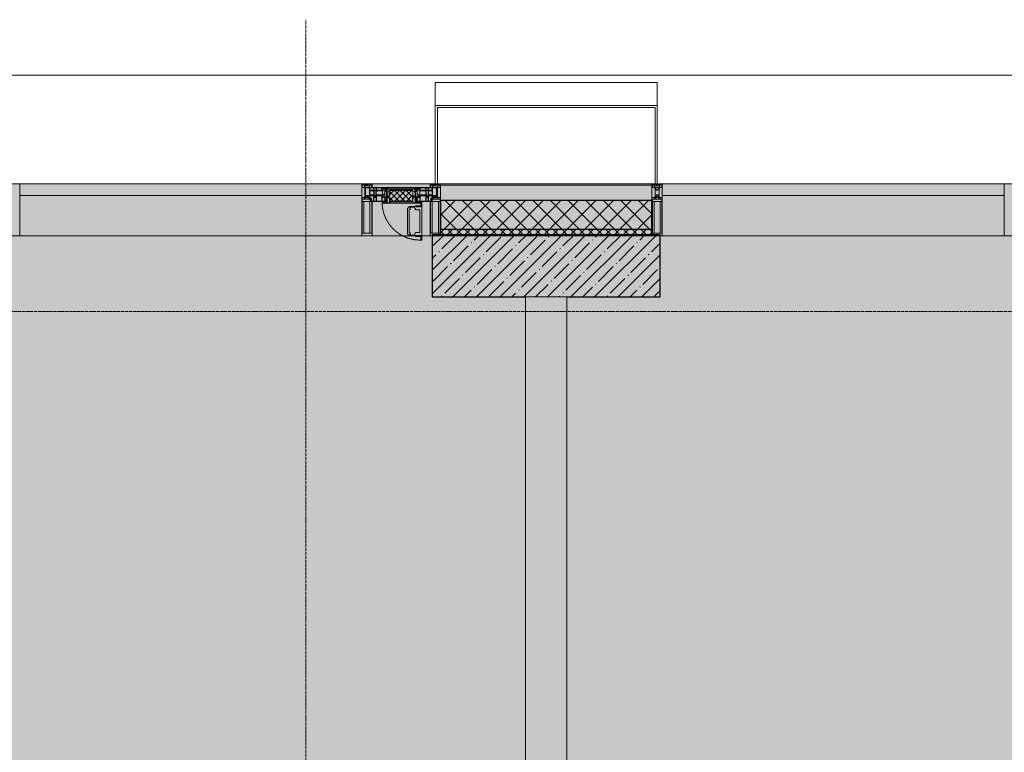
# Model space of a CAD drawing. Header units: millimetres. Extents: x -88210283 to 7466349, y -86687 to 22351.
# Tile 155 of 256: x 42938 to 47688, y -22026 to -18492. Entities that reach past the tile are written whole.
import ezdxf

# ---------------------------------------------------------------- set-up
doc = ezdxf.new("R2010")
doc.units = ezdxf.units.MM
doc.linetypes.add('-D1-02х01', pattern=[3, 2, -1])
doc.linetypes.add('-D1d1-15x02', pattern=[19, 15, -2, 0, -2])
for name, color, linetype, lineweight in [('_0', 7, 'Continuous', 13), ('A-200-M_WALL', 7, 'Continuous', 5), ('A-200-M_WALL_PAT', 7, 'Continuous', 5), ('A-214-M_CURT_WALL', 7, 'Continuous', 5), ('A-215-M_CURT_PANEL', 7, 'Continuous', 5), ('A-280-M_COLUMN', 7, 'Continuous', 5), ('A-314-M_WINDOW', 7, 'Continuous', 5), ('S-280-M_COLUMN', 7, 'Continuous', 5), ('Z-060-M_DETAIL', 7, 'Continuous', 5), ('Ограждение', 7, 'Continuous', 5), ('Оси', 7, 'Continuous', 5), ('Поручни', 7, 'Continuous', 5)]:
    doc.layers.add(name, color=color, linetype=linetype, lineweight=lineweight)

# ---------------------------------------------------------------- blocks, each defined once
blk = doc.blocks.new('Rectangular Mullion - R_StandardFrame_50Wx250H-4437900-50_AS_Plan_15')
at = {"layer": 'A-214-M_CURT_WALL', "lineweight": 9}
for p, q in [((-25, 0), (-25, 250)), ((-25, 250), (25, 250)), ((25, 250), (25, 84)), ((25, 0), (-25, 0)), ((25, 17), (25, 0))]:
    blk.add_line(p, q, dxfattribs=at)
blk = doc.blocks.new('Rectangular Mullion - 50Wx250H-V4-50_AS_Plan_15')
at = {"layer": 'Z-060-M_DETAIL'}
for p, q in [((-25, 84), (-25, 250)), ((-25, 250), (0, 250)), ((25, 250), (0, 250)), ((25, 65.2), (25, 250)), ((-23, 237.3), (0, 237.3)), ((-23, 237.3), (-23, 84)), ((-14.9, 84), (-14.9, 237.3)), ((23, 237.3), (0, 237.3)), ((14.9, 84), (14.9, 237.3)), ((23, 237.3), (23, 73.6)), ((0, 84), (-15, 84)), ((-0.5, 73.6), (-15, 73.6)), ((-10, 71.3), (-12, 71.3)), ((-10, 57.4), (-10, 71.3)), ((-7, 65.2), (-5.9, 67.3)), ((-7, 65.2), (-7, 57)), ((-4.1, 67.3), (-5.9, 67.3)), ((-4.1, 67.3), (-2.9, 65.1)), ((-2.9, 65.1), (-2.9, 57)), ((0, 84), (23, 84)), ((0.5, 73.6), (23, 73.6)), ((4.1, 67.3), (2.9, 65.1)), ((2.9, 65.1), (2.9, 57)), ((4.1, 67.3), (5.9, 67.3)), ((7, 65.2), (5.9, 67.3)), ((7, 65.2), (7, 54.7)), ((8.7, 53), (7, 54.7)), ((8.7, 53), (10, 53)), ((10, 71.3), (14, 71.3)), ((10, 53), (10, 71.3)), ((10, 53), (10, 17)), ((14, 71.3), (14, 65.2)), ((14, 65.2), (25, 65.2)), ((-23.8, 14.6), (-25, 14.2)), ((-25, 0), (-25, 14.2)), ((-23.8, 17), (-23.8, 14.6)), ((-22.5, 10.6), (-23.8, 14.6)), ((-22.5, 10.6), (-23.7, 9.9)), ((-23.7, 1.3), (-23.7, 9.9)), ((-23.7, 1.3), (-11.8, 1.3)), ((-23.2, 10.2), (-22.5, 8)), ((-22.5, 8), (-22.5, 4.5)), ((-21.3, 4.5), (-22.5, 4.5)), ((-22.3, 17), (-22.3, 16)), ((-22.3, 16), (-21.3, 16)), ((-19.9, 17), (-21.3, 16)), ((-21.3, 4.5), (-21.3, 6.5)), ((-21.3, 6.5), (-14.2, 6.5)), ((-7.4, 16.6), (-18.4, 16.6)), ((-14.2, 6.5), (-14.2, 4.5)), ((-13.2, 4.5), (-14.2, 4.5)), ((-13.2, 4.5), (-12.2, 7.2)), ((-12.7, 7.6), (-11.3, 11.4)), ((-12.7, 7.6), (-11.8, 6.9)), ((-12.2, 9), (-12.2, 14.8)), ((-12.2, 14.8), (0, 14.8)), ((-11.8, 1.3), (-11.8, 6.9)), ((-10.5, 11.2), (-11.3, 11.4)), ((-10.5, 1.5), (-10.5, 11.2)), ((-4.8, 1.5), (-10.5, 1.5)), ((0, 8), (-4.8, 8)), ((-4.8, 1.5), (-4.8, 8)), ((-2.6, 16.8), (0, 16.8)), ((2.6, 16.8), (0, 16.8)), ((0, 14.8), (0, 16.8)), ((0, 14.8), (0, 16.8)), ((12.2, 14.8), (0, 14.8)), ((0, 0), (0, 8)), ((0, 8), (4.8, 8)), ((0, 0), (0, 8)), ((4.8, 1.5), (4.8, 8)), ((4.8, 1.5), (10.5, 1.5)), ((8.5, 23), (6, 25.5)), ((6, 18), (7.4, 18)), ((7.4, 18), (7.4, 16.6)), ((7.4, 16.6), (18.4, 16.6)), ((7.5, 18.5), (8.5, 18.5)), ((7.5, 17), (7.5, 18.5)), ((10, 17), (7.5, 17)), ((8.5, 18.5), (8.5, 23)), ((10.5, 11.2), (11.3, 11.4)), ((10.5, 1.5), (10.5, 11.2)), ((12.7, 7.6), (11.3, 11.4)), ((12.7, 7.6), (11.8, 6.9)), ((11.8, 1.3), (11.8, 6.9)), ((23.7, 1.3), (11.8, 1.3)), ((12.2, 9), (12.2, 14.8)), ((13.2, 4.5), (12.2, 7.2)), ((13.2, 4.5), (14.2, 4.5)), ((21.3, 6.5), (14.2, 6.5)), ((14.2, 6.5), (14.2, 4.5)), ((18.4, 16.6), (19, 17.6)), ((19, 17.6), (21.3, 16)), ((22.3, 16), (21.3, 16)), ((21.3, 4.5), (21.3, 6.5)), ((21.3, 4.5), (22.5, 4.5)), ((22.3, 17), (22.3, 16)), ((22.3, 17), (23.8, 17)), ((22.5, 10.6), (23.8, 14.6)), ((22.5, 10.6), (23.7, 9.9)), ((23.2, 10.2), (22.5, 8)), ((22.5, 8), (22.5, 4.5)), ((23.7, 1.3), (23.7, 9.9)), ((23.8, 17), (23.8, 14.6)), ((23.8, 14.6), (25, 14.2)), ((25, 0), (25, 14.2)), ((-25, 0), (0, 0)), ((25, 0), (0, 0))]:
    blk.add_line(p, q, dxfattribs=at)
for centre, start, end in [((-0.5, 73.1), 360, 90), ((0.5, 73.1), 90, 180)]:
    blk.add_arc(centre, 0.5, start, end, dxfattribs=at)
blk = doc.blocks.new('Rectangular Mullion - R_StandardFrame_50Wx250H-5530363-50_AS_Plan_15')
at = {"layer": 'A-214-M_CURT_WALL', "lineweight": 9}
for p, q in [((-25, 84), (-25, 250)), ((-25, 250), (25, 250)), ((25, 250), (25, 0)), ((-25, 0), (-25, 17)), ((25, 0), (-25, 0))]:
    blk.add_line(p, q, dxfattribs=at)
blk = doc.blocks.new('A_PAN_Створка - 383мм-V35-50_AS_Plan_15')
at = {"layer": 'A-215-M_CURT_PANEL'}
h = blk.add_hatch(dxfattribs=at)
h.set_pattern_fill('FP_31', color=256, style=0, pattern_type=2)
h.set_pattern_definition([(45, (-8600, -29695.019), (-14.142136, 14.142136), []), (135, (-8600, -29695.019), (-14.142136, -14.142136), [])])
h.paths.add_polyline_path([(53.6, -82.7), (54.6, -81.8), (54.6, -63.4), (57.2, -60.8), (57.2, -36.4), (54.9, -34.1), (54.5, -31.8), (-54.5, -31.8), (-54.9, -34.1), (-57.2, -36.4), (-57.2, -60.8), (-54.6, -63.4), (-53.6, -82.7)])
at = {"layer": 'A-314-M_WINDOW'}
for p, q in [((-67.9, -17), (-171, -17)), ((-171, -17), (-171, -57)), ((-171, -18.5), (-153.5, -18.5)), ((-153.5, -18.5), (-152, -20)), ((-152, -20), (-152, -73.5)), ((-150.5, -17), (-150.5, -29.4)), ((-132.4, -18.6), (-150.5, -18.6)), ((-150.5, -29.4), (-132.4, -29.4)), ((-150.5, -33.6), (-150.5, -68)), ((-136.3, -33.6), (-150.5, -33.6)), ((-137.2, -31), (-135.8, -35)), ((-132.5, -31), (-137.2, -31)), ((-132.1, -36.8), (-135.8, -35)), ((-132.5, -31.9), (-133.4, -33.7)), ((-133.4, -33.7), (-130.1, -35.3)), ((-132.5, -31.9), (-132.5, -31)), ((-132.4, -29.4), (-132.4, -18.6)), ((-132.1, -49), (-132.1, -36.8)), ((-131, -18.2), (-131, -29.5)), ((-120.8, -18.2), (-131, -18.2)), ((-131, -29.5), (-120.8, -29.5)), ((-131, -30.9), (-131, -33)), ((-120.8, -30.9), (-131, -30.9)), ((-129.4, -34.6), (-131, -33)), ((-130.1, -35.3), (-129.4, -34.6)), ((-130.1, -35.3), (-130.1, -50.4)), ((-122.4, -34.6), (-120.8, -33)), ((-121.7, -35.3), (-122.4, -34.6)), ((-118.4, -33.7), (-121.7, -35.3)), ((-121.7, -35.3), (-121.7, -50.4)), ((-120.8, -18.2), (-120.8, -29.5)), ((-120.8, -30.9), (-120.8, -33)), ((-119.7, -36.8), (-115.9, -35)), ((-119.7, -49), (-119.7, -36.8)), ((-119.3, -18.6), (-92.5, -18.6)), ((-119.3, -29.4), (-119.3, -18.6)), ((-92.5, -29.4), (-119.3, -29.4)), ((-119.3, -31), (-114.6, -31)), ((-119.3, -31.9), (-119.3, -31)), ((-119.3, -31.9), (-118.4, -33.7)), ((-114.6, -31), (-115.9, -35)), ((-94.1, -33.5), (-115.4, -33.5)), ((-89.9, -35.1), (-94.1, -33.5)), ((-92.5, -18.6), (-92.5, -29.4)), ((-90.8, -18.5), (-90.8, -29.4)), ((-87.3, -18.5), (-90.8, -18.5)), ((-90.8, -29.4), (-85.9, -29.4)), ((-89.9, -32.5), (-89.9, -35.1)), ((-85.9, -32.5), (-89.9, -32.5)), ((-89.9, -35.1), (-89.9, -50.9)), ((-87.3, -20.4), (-87.3, -18.5)), ((-87.3, -20.4), (-87.3, -21.9)), ((-84.8, -20.4), (-87.3, -20.4)), ((-87.3, -21.9), (-85.9, -21.9)), ((-85.9, -18.2), (-85.9, -20.4)), ((-75.9, -18.2), (-85.9, -18.2)), ((-85.9, -21.9), (-85.9, -29.4)), ((-85.9, -29.4), (-85.9, -32.5)), ((-85.9, -53.5), (-78, -45.6)), ((-83.4, -20.4), (-84.8, -20.4)), ((-70, -33.8), (-83.4, -20.4)), ((-78, -84), (-78, -23.5)), ((-78, -23.5), (-67.9, -23.5)), ((-78, -36.8), (-70, -36.8)), ((-78, -45.6), (-78, -36.8)), ((-75.9, -21.5), (-75.9, -18.2)), ((-75.9, -21.5), (-75.9, -23.5)), ((-74.9, -21.5), (-75.9, -21.5)), ((-75.9, -23.5), (-73, -23.5)), ((-74.9, -17.9), (-74.9, -21.5)), ((-68.9, -17.9), (-74.9, -17.9)), ((-67.2, -29.3), (-73, -23.5)), ((-61.4, -23.5), (-70, -32.1)), ((-70, -32.1), (-70, -62.5)), ((-70, -36.8), (-70, -33.8)), ((-68.9, -21.5), (-68.9, -17.9)), ((-67.9, -21.5), (-68.9, -21.5)), ((67.9, -17), (-67.9, -17)), ((-61.4, -23.5), (-67.9, -17)), ((-67.9, -17), (-67.9, -23.5)), ((-67.9, -17), (67.9, -17)), ((-67.9, -21.5), (-67.9, -23.5)), ((-67.9, -23.5), (-64.6, -26.8)), ((-67.9, -23.5), (-64.6, -26.8)), ((-64.6, -26.8), (-67.2, -29.3)), ((-64.6, -26.8), (-61.4, -23.5)), ((61.4, -23.5), (-61.4, -23.5)), ((67.9, -17), (61.4, -23.5)), ((70, -32.1), (61.4, -23.5)), ((61.4, -23.5), (64.6, -26.8)), ((67.9, -23.5), (64.6, -26.8)), ((64.6, -26.8), (67.9, -23.5)), ((64.6, -26.8), (67.2, -29.3)), ((67.2, -29.3), (73, -23.5)), ((67.9, -23.5), (67.9, -17)), ((171, -17), (67.9, -17)), ((67.9, -21.5), (67.9, -23.5)), ((67.9, -21.5), (68.9, -21.5)), ((67.9, -23.5), (78, -23.5)), ((68.9, -17.9), (74.9, -17.9)), ((68.9, -21.5), (68.9, -17.9)), ((70, -33.8), (83.4, -20.4)), ((70, -62.5), (70, -32.1)), ((70, -36.8), (70, -33.8)), ((78, -36.8), (70, -36.8)), ((75.9, -23.5), (73, -23.5)), ((74.9, -17.9), (74.9, -21.5)), ((74.9, -21.5), (75.9, -21.5)), ((75.9, -18.2), (85.9, -18.2)), ((75.9, -21.5), (75.9, -18.2)), ((75.9, -21.5), (75.9, -23.5)), ((78, -23.5), (78, -84)), ((78, -45.6), (78, -36.8)), ((85.9, -53.5), (78, -45.6)), ((83.4, -20.4), (84.8, -20.4)), ((84.8, -20.4), (87.3, -20.4)), ((85.9, -18.2), (85.9, -20.4)), ((85.9, -21.9), (85.9, -29.4)), ((87.3, -21.9), (85.9, -21.9)), ((85.9, -29.4), (85.9, -32.5)), ((90.8, -29.4), (85.9, -29.4)), ((85.9, -32.5), (89.9, -32.5)), ((87.3, -18.5), (90.8, -18.5)), ((87.3, -20.4), (87.3, -18.5)), ((87.3, -20.4), (87.3, -21.9)), ((89.9, -32.5), (89.9, -35.1)), ((89.9, -35.1), (94.1, -33.5)), ((89.9, -35.1), (89.9, -50.9)), ((90.8, -18.5), (90.8, -29.4)), ((92.5, -18.6), (92.5, -29.4)), ((119.3, -18.6), (92.5, -18.6)), ((92.5, -29.4), (119.3, -29.4)), ((94.1, -33.5), (115.4, -33.5)), ((114.6, -31), (115.9, -35)), ((119.3, -31), (114.6, -31)), ((119.7, -36.8), (115.9, -35)), ((119.3, -31.9), (118.4, -33.7)), ((118.4, -33.7), (121.7, -35.3)), ((119.3, -29.4), (119.3, -18.6)), ((119.3, -31.9), (119.3, -31)), ((119.7, -49), (119.7, -36.8)), ((120.8, -18.2), (120.8, -29.5)), ((120.8, -18.2), (131, -18.2)), ((131, -29.5), (120.8, -29.5)), ((120.8, -30.9), (120.8, -33)), ((120.8, -30.9), (131, -30.9)), ((122.4, -34.6), (120.8, -33)), ((121.7, -35.3), (122.4, -34.6)), ((121.7, -35.3), (121.7, -50.4)), ((129.4, -34.6), (131, -33)), ((130.1, -35.3), (129.4, -34.6)), ((133.4, -33.7), (130.1, -35.3)), ((130.1, -35.3), (130.1, -50.4)), ((131, -18.2), (131, -29.5)), ((131, -30.9), (131, -33)), ((132.1, -36.8), (135.8, -35)), ((132.1, -49), (132.1, -36.8)), ((132.4, -18.6), (150.5, -18.6)), ((132.4, -29.4), (132.4, -18.6)), ((150.5, -29.4), (132.4, -29.4)), ((132.5, -31), (137.2, -31)), ((132.5, -31.9), (132.5, -31)), ((132.5, -31.9), (133.4, -33.7)), ((137.2, -31), (135.8, -35)), ((136.3, -33.6), (150.5, -33.6)), ((150.5, -17), (150.5, -29.4)), ((150.5, -33.6), (150.5, -68)), ((153.5, -18.5), (152, -20)), ((152, -20), (152, -73.5)), ((171, -18.5), (153.5, -18.5)), ((171, -57), (171, -17)), ((-171, -55.5), (-152, -55.5)), ((-171, -57), (-156, -57)), ((-153, -60), (-153, -73.5)), ((-153, -73.5), (-150, -73.5)), ((-136.4, -52.4), (-150.5, -52.4)), ((-150.5, -56.6), (-132.4, -56.6)), ((-150.5, -68), (-143.5, -68)), ((-150.5, -69.5), (-150.5, -73.5)), ((-145, -69.5), (-150.5, -69.5)), ((-150, -73.5), (-150, -84)), ((-150, -84), (-78, -84)), ((-148.5, -81), (-148.5, -82.5)), ((-143.5, -81), (-148.5, -81)), ((-148.5, -82.5), (-132.4, -82.5)), ((-145, -69.5), (-145, -79.5)), ((-143.5, -68), (-143.5, -81)), ((-137.2, -54.8), (-135.8, -50.8)), ((-132.5, -54.8), (-137.2, -54.8)), ((-132.1, -49), (-135.8, -50.8)), ((-133.4, -52), (-130.1, -50.4)), ((-132.5, -53.8), (-133.4, -52)), ((-132.5, -53.8), (-132.5, -54.8)), ((-132.4, -56.6), (-132.4, -82.5)), ((-129.4, -51.1), (-131, -52.7)), ((-131, -55.1), (-131, -52.7)), ((-120.8, -55.1), (-131, -55.1)), ((-131, -56.5), (-131, -62.6)), ((-131, -56.5), (-120.8, -56.5)), ((-120.8, -62.6), (-131, -62.6)), ((-131, -64.6), (-120.8, -64.6)), ((-131, -82.5), (-131, -64.6)), ((-131, -82.5), (-120.8, -82.5)), ((-130.1, -50.4), (-129.4, -51.1)), ((-121.7, -50.4), (-122.4, -51.1)), ((-122.4, -51.1), (-120.8, -52.7)), ((-118.4, -52), (-121.7, -50.4)), ((-120.8, -55.1), (-120.8, -52.7)), ((-120.8, -56.5), (-120.8, -62.6)), ((-120.8, -82.5), (-120.8, -64.6)), ((-119.7, -49), (-115.9, -50.8)), ((-119.3, -53.8), (-118.4, -52)), ((-119.3, -53.8), (-119.3, -54.8)), ((-119.3, -54.8), (-114.6, -54.8)), ((-119.3, -56.6), (-119.3, -82.5)), ((-92.5, -56.6), (-119.3, -56.6)), ((-119.3, -82.5), (-92.5, -82.5)), ((-114.6, -54.8), (-115.9, -50.8)), ((-94.1, -52.5), (-115.3, -52.5)), ((-89.9, -50.9), (-94.1, -52.5)), ((-92.5, -56.6), (-92.5, -82.5)), ((-73.9, -87.5), (-91.5, -87.5)), ((-91.5, -87.5), (-91.5, -92)), ((-91.5, -92), (91.5, -92)), ((-90.8, -56.6), (-85.9, -56.6)), ((-90.8, -62.7), (-90.8, -56.6)), ((-80.4, -62.7), (-90.8, -62.7)), ((-90.8, -64.6), (-90.8, -82.5)), ((-80.1, -64.6), (-90.8, -64.6)), ((-90.8, -82.5), (-79.5, -82.5)), ((-89.9, -52.2), (-89.9, -50.9)), ((-89.9, -52.2), (-88.6, -53.5)), ((-85.9, -53.5), (-88.6, -53.5)), ((-85.9, -56.6), (-85.9, -53.5)), ((-78, -84), (-85, -84)), ((-85, -84), (-85, -87.5)), ((-85, -87.5), (-78, -87.5)), ((-80.4, -61.1), (-80.4, -62.7)), ((-78, -61.1), (-80.4, -61.1)), ((-80.1, -66.1), (-80.1, -64.6)), ((-78, -66.1), (-80.1, -66.1)), ((-79.5, -80.6), (-78, -80.6)), ((-79.5, -82.5), (-79.5, -80.6)), ((-78, -66.1), (-78, -61.1)), ((-78, -87.5), (-78, -84)), ((-78, -84), (-73.9, -84)), ((-70, -62.5), (-73.9, -62.5)), ((-73.9, -62.5), (-73.9, -87.5)), ((73.9, -62.5), (70, -62.5)), ((73.9, -87.5), (73.9, -62.5)), ((73.9, -84), (78, -84)), ((91.5, -87.5), (73.9, -87.5)), ((78, -61.1), (80.4, -61.1)), ((78, -66.1), (78, -61.1)), ((78, -66.1), (80.1, -66.1)), ((79.5, -80.6), (78, -80.6)), ((78, -87.5), (78, -84)), ((78, -84), (85, -84)), ((78, -84), (150, -84)), ((85, -87.5), (78, -87.5)), ((79.5, -82.5), (79.5, -80.6)), ((90.8, -82.5), (79.5, -82.5)), ((80.1, -64.6), (90.8, -64.6)), ((80.1, -66.1), (80.1, -64.6)), ((80.4, -61.1), (80.4, -62.7)), ((80.4, -62.7), (90.8, -62.7)), ((85, -84), (85, -87.5)), ((85.9, -53.5), (88.6, -53.5)), ((85.9, -56.6), (85.9, -53.5)), ((90.8, -56.6), (85.9, -56.6)), ((89.9, -52.2), (88.6, -53.5)), ((89.9, -50.9), (94.1, -52.5)), ((89.9, -52.2), (89.9, -50.9)), ((90.8, -62.7), (90.8, -56.6)), ((90.8, -64.6), (90.8, -82.5)), ((91.5, -92), (91.5, -87.5)), ((92.5, -56.6), (119.3, -56.6)), ((92.5, -56.6), (92.5, -82.5)), ((119.3, -82.5), (92.5, -82.5)), ((94.1, -52.5), (115.3, -52.5)), ((114.6, -54.8), (115.9, -50.8)), ((119.3, -54.8), (114.6, -54.8)), ((119.7, -49), (115.9, -50.8)), ((118.4, -52), (121.7, -50.4)), ((119.3, -53.8), (118.4, -52)), ((119.3, -53.8), (119.3, -54.8)), ((119.3, -56.6), (119.3, -82.5)), ((122.4, -51.1), (120.8, -52.7)), ((120.8, -55.1), (120.8, -52.7)), ((120.8, -55.1), (131, -55.1)), ((120.8, -56.5), (120.8, -62.6)), ((131, -56.5), (120.8, -56.5)), ((120.8, -62.6), (131, -62.6)), ((120.8, -82.5), (120.8, -64.6)), ((131, -64.6), (120.8, -64.6)), ((131, -82.5), (120.8, -82.5)), ((121.7, -50.4), (122.4, -51.1)), ((130.1, -50.4), (129.4, -51.1)), ((129.4, -51.1), (131, -52.7)), ((133.4, -52), (130.1, -50.4)), ((131, -55.1), (131, -52.7)), ((131, -56.5), (131, -62.6)), ((131, -82.5), (131, -64.6)), ((132.1, -49), (135.8, -50.8)), ((150.5, -56.6), (132.4, -56.6)), ((132.4, -56.6), (132.4, -82.5)), ((148.5, -82.5), (132.4, -82.5)), ((132.5, -53.8), (133.4, -52)), ((132.5, -53.8), (132.5, -54.8)), ((132.5, -54.8), (137.2, -54.8)), ((137.2, -54.8), (135.8, -50.8)), ((136.4, -52.4), (150.5, -52.4)), ((143.5, -68), (143.5, -81)), ((150.5, -68), (143.5, -68)), ((143.5, -81), (148.5, -81)), ((145, -69.5), (150.5, -69.5)), ((145, -69.5), (145, -79.5)), ((148.5, -81), (148.5, -82.5)), ((150, -84), (150, -73.5)), ((150, -73.5), (153, -73.5)), ((150.5, -69.5), (150.5, -73.5)), ((171, -55.5), (152, -55.5)), ((153, -73.5), (153, -60)), ((156, -57), (171, -57))]:
    blk.add_line(p, q, dxfattribs=at)
for centre, start, end in [((-156, -60), 0, 90), ((156, -60), 90, 180)]:
    blk.add_arc(centre, 3, start, end, dxfattribs=at)
at = {"layer": 'A-314-M_WINDOW', "linetype": '-D1-02х01'}
blk.add_arc((91.4, -87.5), 183, 181.4091, 271.1445, dxfattribs=at)
at = {"layer": 'Z-060-M_DETAIL'}
for p, q in [((-70, -32.1), (-61.4, -23.5)), ((-70, -62.5), (-70, -32.1)), ((-67.8, -38.3), (-65.7, -37.4)), ((-67.8, -55.7), (-67.8, -38.3)), ((-65.7, -37.4), (-60.8, -34.7)), ((61.4, -23.5), (-61.4, -23.5)), ((-60.8, -34.7), (-57.3, -35.9)), ((-55.2, -33.8), (-57.3, -35.9)), ((-54.9, -34.1), (-57.2, -36.4)), ((-57.2, -36.4), (-57.2, -60.8)), ((-55.2, -33.8), (-54.8, -31.5)), ((-54.9, -25.8), (-53.9, -24.8)), ((-54.9, -29.5), (-54.9, -25.8)), ((-53.9, -30.5), (-54.9, -29.5)), ((-54.5, -31.8), (-54.9, -34.1)), ((0, -31.5), (-54.8, -31.5)), ((54.5, -31.8), (-54.5, -31.8)), ((-53.9, -24.8), (53.9, -24.8)), ((53.9, -30.5), (-53.9, -30.5)), ((0, -31.5), (54.8, -31.5)), ((54.9, -25.8), (53.9, -24.8)), ((53.9, -30.5), (54.9, -29.5)), ((54.9, -34.1), (54.5, -31.8)), ((55.2, -33.8), (54.8, -31.5)), ((54.9, -29.5), (54.9, -25.8)), ((57.2, -36.4), (54.9, -34.1)), ((55.2, -33.8), (57.3, -35.9)), ((57.2, -60.8), (57.2, -36.4)), ((60.8, -34.7), (57.3, -35.9)), ((65.7, -37.4), (60.8, -34.7)), ((70, -32.1), (61.4, -23.5)), ((67.8, -38.3), (65.7, -37.4)), ((67.8, -55.7), (67.8, -38.3)), ((70, -62.5), (70, -32.1)), ((-91.5, -87.5), (-73.9, -87.5)), ((-91.5, -92), (-91.5, -87.5)), ((-91.5, -92), (91.5, -92)), ((-83.4, -90.3), (-83.4, -87.5)), ((-83.4, -90.3), (-69.4, -90.3)), ((-73.9, -62.5), (-70, -62.5)), ((-73.9, -87.5), (-73.9, -62.5)), ((-69.4, -66.5), (-73.9, -66.5)), ((-73.9, -81.5), (-69.4, -81.5)), ((-69.4, -85.5), (-73.9, -85.5)), ((-69.4, -81.5), (-69.4, -66.5)), ((-69.4, -90.3), (-69.4, -85.5)), ((-61.7, -62.5), (-67.9, -62.5)), ((-67.9, -62.5), (-67.9, -89.3)), ((-67.9, -89.3), (-66.9, -90.3)), ((-66, -56.5), (-67.8, -55.7)), ((-66.9, -90.3), (-57.4, -90.3)), ((-66, -56.5), (-62, -59.1)), ((-62, -59.1), (-60.7, -61)), ((-61.7, -64.9), (-61.7, -62.5)), ((-60.1, -67.7), (-61.7, -64.9)), ((-60.7, -61), (-57.4, -61)), ((-56.4, -67.7), (-60.1, -67.7)), ((-57.4, -61), (-54.9, -63.5)), ((-57.4, -90.3), (-56.4, -89.4)), ((-57.2, -60.8), (-54.6, -63.4)), ((-56.4, -89.4), (-56.4, -67.7)), ((-54.9, -63.5), (-54.9, -81.9)), ((-54.9, -81.9), (-53.8, -83)), ((-54.9, -85.6), (-53.9, -84.6)), ((-54.9, -89.3), (-54.9, -85.6)), ((-53.9, -90.3), (-54.9, -89.3)), ((-54.6, -63.4), (-54.6, -81.8)), ((-54.6, -81.8), (-53.6, -82.7)), ((-53.9, -84.6), (53.9, -84.6)), ((53.9, -90.3), (-53.9, -90.3)), ((53.8, -83), (-53.8, -83)), ((-53.6, -82.7), (53.6, -82.7)), ((53.6, -82.7), (54.6, -81.8)), ((54.9, -81.9), (53.8, -83)), ((54.9, -85.6), (53.9, -84.6)), ((53.9, -90.3), (54.9, -89.3)), ((54.6, -63.4), (57.2, -60.8)), ((54.6, -81.8), (54.6, -63.4)), ((57.4, -61), (54.9, -63.5)), ((54.9, -63.5), (54.9, -81.9)), ((54.9, -89.3), (54.9, -85.6)), ((56.4, -67.7), (60.1, -67.7)), ((56.4, -89.4), (56.4, -67.7)), ((57.4, -90.3), (56.4, -89.4)), ((60.7, -61), (57.4, -61)), ((66.9, -90.3), (57.4, -90.3)), ((60.1, -67.7), (61.7, -64.9)), ((62, -59.1), (60.7, -61)), ((61.7, -62.5), (67.9, -62.5)), ((61.7, -64.9), (61.7, -62.5)), ((66, -56.5), (62, -59.1)), ((66, -56.5), (67.8, -55.7)), ((67.9, -89.3), (66.9, -90.3)), ((67.9, -62.5), (67.9, -89.3)), ((69.4, -66.5), (73.9, -66.5)), ((69.4, -81.5), (69.4, -66.5)), ((73.9, -81.5), (69.4, -81.5)), ((69.4, -85.5), (73.9, -85.5)), ((69.4, -90.3), (69.4, -85.5)), ((83.4, -90.3), (69.4, -90.3)), ((73.9, -62.5), (70, -62.5)), ((73.9, -87.5), (73.9, -62.5)), ((91.5, -87.5), (73.9, -87.5)), ((83.4, -90.3), (83.4, -87.5)), ((91.5, -92), (91.5, -87.5))]:
    blk.add_line(p, q, dxfattribs=at)
at = {"layer": 'Z-060-M_DETAIL', "color": 9, "true_color": 0xc8c8c8}
for p, q in [((95.1, -87.5), (95.1, -105.1)), ((99.6, -87.5), (95.1, -87.5)), ((99.6, -270.5), (99.6, -87.5)), ((39.7, -109), (31.1, -117.6)), ((31.1, -117.6), (31.1, -240.4)), ((41.4, -123.8), (39.1, -124.2)), ((39.1, -179), (39.1, -124.2)), ((70.1, -109), (39.7, -109)), ((41.4, -123.8), (43.5, -121.7)), ((45, -113.3), (42.3, -118.2)), ((42.3, -118.2), (43.5, -121.7)), ((45.9, -111.2), (45, -113.3)), ((63.3, -111.2), (45.9, -111.2)), ((64.1, -113), (63.3, -111.2)), ((64.1, -113), (66.7, -117)), ((66.7, -117), (68.6, -118.3)), ((68.6, -118.3), (68.6, -121.6)), ((68.6, -121.6), (71.1, -124.1)), ((70.1, -105.1), (70.1, -109)), ((95.1, -105.1), (70.1, -105.1)), ((71.1, -124.1), (89.5, -124.1)), ((74.1, -109.6), (74.1, -105.1)), ((89.1, -109.6), (74.1, -109.6)), ((89.1, -105.1), (89.1, -109.6)), ((89.5, -124.1), (90.6, -125.2)), ((90.6, -125.2), (90.6, -232.8)), ((93.1, -109.6), (93.1, -105.1)), ((97.9, -109.6), (93.1, -109.6)), ((97.9, -95.6), (95.1, -95.6)), ((97.9, -95.6), (97.9, -109.6)), ((39.1, -179), (39.1, -233.8)), ((41.4, -234.2), (39.1, -233.8)), ((41.4, -234.2), (43.5, -236.3)), ((42.3, -239.8), (43.5, -236.3)), ((68.6, -236.4), (71.1, -233.9)), ((68.6, -239.7), (68.6, -236.4)), ((71.1, -233.9), (89.5, -233.9)), ((89.5, -233.9), (90.6, -232.8)), ((39.7, -249), (31.1, -240.4)), ((70.1, -249), (39.7, -249)), ((45, -244.7), (42.3, -239.8)), ((45.9, -246.8), (45, -244.7)), ((63.3, -246.8), (45.9, -246.8)), ((64.1, -245), (63.3, -246.8)), ((64.1, -245), (66.7, -241)), ((66.7, -241), (68.6, -239.7)), ((70.1, -252.9), (70.1, -249)), ((95.1, -252.9), (70.1, -252.9)), ((74.1, -248.4), (74.1, -252.9)), ((89.1, -248.4), (74.1, -248.4)), ((89.1, -252.9), (89.1, -248.4)), ((93.1, -248.4), (93.1, -252.9)), ((97.9, -248.4), (93.1, -248.4)), ((95.1, -270.5), (95.1, -252.9)), ((97.9, -262.4), (95.1, -262.4)), ((99.6, -270.5), (95.1, -270.5)), ((97.9, -262.4), (97.9, -248.4))]:
    blk.add_line(p, q, dxfattribs=at)
blk = doc.blocks.new('Rectangular Mullion - 50Wx250H-2623690-50_AS_Plan_15')
at = {"layer": 'Z-060-M_DETAIL'}
for p, q in [((-25, 65.2), (-25, 250)), ((-25, 250), (0, 250)), ((25, 250), (0, 250)), ((25, 84), (25, 250)), ((-23, 237.3), (0, 237.3)), ((-23, 237.3), (-23, 73.6)), ((-14.9, 84), (-14.9, 237.3)), ((23, 237.3), (0, 237.3)), ((14.9, 84), (14.9, 237.3)), ((23, 237.3), (23, 84)), ((-14, 65.2), (-25, 65.2)), ((0, 84), (-23, 84)), ((-0.5, 73.6), (-23, 73.6)), ((-14, 71.3), (-14, 65.2)), ((-10, 71.3), (-14, 71.3)), ((-10, 53), (-10, 71.3)), ((-8.7, 53), (-10, 53)), ((-10, 53), (-10, 17)), ((-8.7, 53), (-7, 54.7)), ((-7, 65.2), (-5.9, 67.3)), ((-7, 65.2), (-7, 54.7)), ((-4.1, 67.3), (-5.9, 67.3)), ((-4.1, 67.3), (-2.9, 65.1)), ((-2.9, 65.1), (-2.9, 57)), ((0, 84), (15, 84)), ((0.5, 73.6), (15, 73.6)), ((4.1, 67.3), (2.9, 65.1)), ((2.9, 65.1), (2.9, 57)), ((4.1, 67.3), (5.9, 67.3)), ((7, 65.2), (5.9, 67.3)), ((7, 65.2), (7, 57)), ((10, 71.3), (12, 71.3)), ((10, 57.4), (10, 71.3)), ((-23.8, 14.6), (-25, 14.2)), ((-25, 0), (-25, 14.2)), ((-22.3, 17), (-23.8, 17)), ((-23.8, 17), (-23.8, 14.6)), ((-22.5, 10.6), (-23.8, 14.6)), ((-22.5, 10.6), (-23.7, 9.9)), ((-23.7, 1.3), (-23.7, 9.9)), ((-23.7, 1.3), (-11.8, 1.3)), ((-23.2, 10.2), (-22.5, 8)), ((-22.5, 8), (-22.5, 4.5)), ((-21.3, 4.5), (-22.5, 4.5)), ((-22.3, 17), (-22.3, 16)), ((-22.3, 16), (-21.3, 16)), ((-19, 17.6), (-21.3, 16)), ((-21.3, 4.5), (-21.3, 6.5)), ((-21.3, 6.5), (-14.2, 6.5)), ((-18.4, 16.6), (-19, 17.6)), ((-7.4, 16.6), (-18.4, 16.6)), ((-14.2, 6.5), (-14.2, 4.5)), ((-13.2, 4.5), (-14.2, 4.5)), ((-13.2, 4.5), (-12.2, 7.2)), ((-12.7, 7.6), (-11.3, 11.4)), ((-12.7, 7.6), (-11.8, 6.9)), ((-12.2, 9), (-12.2, 14.8)), ((-12.2, 14.8), (0, 14.8)), ((-11.8, 1.3), (-11.8, 6.9)), ((-10.5, 11.2), (-11.3, 11.4)), ((-10.5, 1.5), (-10.5, 11.2)), ((-4.8, 1.5), (-10.5, 1.5)), ((-10, 17), (-7.5, 17)), ((-8.5, 23), (-6, 25.5)), ((-8.5, 18.5), (-8.5, 23)), ((-7.5, 18.5), (-8.5, 18.5)), ((-7.5, 17), (-7.5, 18.5)), ((-7.4, 18), (-7.4, 16.6)), ((-6, 18), (-7.4, 18)), ((0, 8), (-4.8, 8)), ((-4.8, 1.5), (-4.8, 8)), ((-2.6, 16.8), (0, 16.8)), ((2.6, 16.8), (0, 16.8)), ((0, 14.8), (0, 16.8)), ((0, 14.8), (0, 16.8)), ((12.2, 14.8), (0, 14.8)), ((0, 0), (0, 8)), ((0, 8), (4.8, 8)), ((0, 0), (0, 8)), ((4.8, 1.5), (4.8, 8)), ((4.8, 1.5), (10.5, 1.5)), ((7.4, 16.6), (18.4, 16.6)), ((10.5, 11.2), (11.3, 11.4)), ((10.5, 1.5), (10.5, 11.2)), ((12.7, 7.6), (11.3, 11.4)), ((12.7, 7.6), (11.8, 6.9)), ((11.8, 1.3), (11.8, 6.9)), ((23.7, 1.3), (11.8, 1.3)), ((12.2, 9), (12.2, 14.8)), ((13.2, 4.5), (12.2, 7.2)), ((13.2, 4.5), (14.2, 4.5)), ((21.3, 6.5), (14.2, 6.5)), ((14.2, 6.5), (14.2, 4.5)), ((19.9, 17), (21.3, 16)), ((22.3, 16), (21.3, 16)), ((21.3, 4.5), (21.3, 6.5)), ((21.3, 4.5), (22.5, 4.5)), ((22.3, 17), (22.3, 16)), ((22.5, 10.6), (23.8, 14.6)), ((22.5, 10.6), (23.7, 9.9)), ((23.2, 10.2), (22.5, 8)), ((22.5, 8), (22.5, 4.5)), ((23.7, 1.3), (23.7, 9.9)), ((23.8, 17), (23.8, 14.6)), ((23.8, 14.6), (25, 14.2)), ((25, 0), (25, 14.2)), ((-25, 0), (0, 0)), ((25, 0), (0, 0))]:
    blk.add_line(p, q, dxfattribs=at)
for centre, start, end in [((-0.5, 73.1), 360, 90), ((0.5, 73.1), 90, 180)]:
    blk.add_arc(centre, 0.5, start, end, dxfattribs=at)
blk = doc.blocks.new('Rectangular Mullion - R_StandardFrame_50Wx250H-V28-50_AS_Plan_15')
at = {"layer": 'A-214-M_CURT_WALL'}
for p, q in [((23960, 29695), (24240, 29695)), ((23960, 29445), (24170.1, 29445)), ((24199.6, 29445), (24240, 29445))]:
    blk.add_line(p, q, dxfattribs=at)
blk = doc.blocks.new('System Panel - A_PAN_Glass-4438214-50_AS_Plan_15')
at = {"layer": 'A-215-M_CURT_PANEL'}
for p, q in [((825, 0), (-825, 0)), ((-825, 0), (-825, -55)), ((825, -55), (825, 0)), ((-825, -55), (825, -55))]:
    blk.add_line(p, q, dxfattribs=at)
blk = doc.blocks.new('Rectangular Mullion - R_StandardFrame_50Wx250H-3734679-50_AS_Plan_15')
at = {"layer": 'A-214-M_CURT_WALL'}
blk.add_line((23910, 29445), (22260, 29445), dxfattribs=at)
blk = doc.blocks.new('Rectangular Mullion - 50Wx250H-V6-50_AS_Plan_15')
at = {"layer": 'Z-060-M_DETAIL'}
for p, q in [((-25, 65.2), (-25, 250)), ((-25, 250), (0, 250)), ((25, 250), (0, 250)), ((25, 65.2), (25, 250)), ((-23, 237.3), (0, 237.3)), ((-23, 237.3), (-23, 73.6)), ((-14.9, 84), (-14.9, 237.3)), ((23, 237.3), (0, 237.3)), ((14.9, 84), (14.9, 237.3)), ((23, 237.3), (23, 73.6)), ((-14, 65.2), (-25, 65.2)), ((0, 84), (-23, 84)), ((-0.5, 73.6), (-23, 73.6)), ((-14, 71.3), (-14, 65.2)), ((-10, 71.3), (-14, 71.3)), ((-10, 53), (-10, 71.3)), ((-8.7, 53), (-10, 53)), ((-10, 53), (-10, 17)), ((-8.7, 53), (-7, 54.7)), ((-7, 65.2), (-5.9, 67.3)), ((-7, 65.2), (-7, 54.7)), ((-4.1, 67.3), (-5.9, 67.3)), ((-4.1, 67.3), (-2.9, 65.1)), ((-2.9, 65.1), (-2.9, 54.6)), ((-1.3, 53), (-2.9, 54.6)), ((0, 53), (-1.3, 53)), ((0, 84), (23, 84)), ((0, 53), (1.3, 53)), ((0.5, 73.6), (23, 73.6)), ((1.3, 53), (2.9, 54.6)), ((4.1, 67.3), (2.9, 65.1)), ((2.9, 65.1), (2.9, 54.6)), ((4.1, 67.3), (5.9, 67.3)), ((7, 65.2), (5.9, 67.3)), ((7, 65.2), (7, 54.7)), ((8.7, 53), (7, 54.7)), ((8.7, 53), (10, 53)), ((10, 71.3), (14, 71.3)), ((10, 53), (10, 71.3)), ((10, 53), (10, 17)), ((14, 71.3), (14, 65.2)), ((14, 65.2), (25, 65.2)), ((-23.8, 14.6), (-25, 14.2)), ((-25, 0), (-25, 14.2)), ((-22.3, 17), (-23.8, 17)), ((-23.8, 17), (-23.8, 14.6)), ((-22.5, 10.6), (-23.8, 14.6)), ((-22.5, 10.6), (-23.7, 9.9)), ((-23.7, 1.3), (-23.7, 9.9)), ((-23.7, 1.3), (-11.8, 1.3)), ((-23.2, 10.2), (-22.5, 8)), ((-22.5, 8), (-22.5, 4.5)), ((-21.3, 4.5), (-22.5, 4.5)), ((-22.3, 17), (-22.3, 16)), ((-22.3, 16), (-21.3, 16)), ((-19, 17.6), (-21.3, 16)), ((-21.3, 4.5), (-21.3, 6.5)), ((-21.3, 6.5), (-14.2, 6.5)), ((-18.4, 16.6), (-19, 17.6)), ((-7.4, 16.6), (-18.4, 16.6)), ((-14.2, 6.5), (-14.2, 4.5)), ((-13.2, 4.5), (-14.2, 4.5)), ((-13.2, 4.5), (-12.2, 7.2)), ((-12.7, 7.6), (-11.3, 11.4)), ((-12.7, 7.6), (-11.8, 6.9)), ((-12.2, 9), (-12.2, 14.8)), ((-12.2, 14.8), (0, 14.8)), ((-11.8, 1.3), (-11.8, 6.9)), ((-10.5, 11.2), (-11.3, 11.4)), ((-10.5, 1.5), (-10.5, 11.2)), ((-4.8, 1.5), (-10.5, 1.5)), ((-10, 17), (-7.5, 17)), ((-8.5, 23), (-1.5, 30)), ((-8.5, 18.5), (-8.5, 23)), ((-7.5, 18.5), (-8.5, 18.5)), ((-7.5, 17), (-7.5, 18.5)), ((-7.4, 18), (-7.4, 16.6)), ((-2.6, 18), (-7.4, 18)), ((0, 8), (-4.8, 8)), ((-4.8, 1.5), (-4.8, 8)), ((-2.6, 18), (-2.6, 16.8)), ((-2.6, 16.8), (0, 16.8)), ((-1.5, 30), (0, 30)), ((1.5, 30), (0, 30)), ((2.6, 16.8), (0, 16.8)), ((0, 14.8), (0, 16.8)), ((0, 14.8), (0, 16.8)), ((12.2, 14.8), (0, 14.8)), ((0, 0), (0, 8)), ((0, 8), (4.8, 8)), ((0, 0), (0, 8)), ((8.5, 23), (1.5, 30)), ((2.6, 18), (2.6, 16.8)), ((2.6, 18), (7.4, 18)), ((4.8, 1.5), (4.8, 8)), ((4.8, 1.5), (10.5, 1.5)), ((7.4, 18), (7.4, 16.6)), ((7.4, 16.6), (18.4, 16.6)), ((7.5, 18.5), (8.5, 18.5)), ((7.5, 17), (7.5, 18.5)), ((10, 17), (7.5, 17)), ((8.5, 18.5), (8.5, 23)), ((10.5, 11.2), (11.3, 11.4)), ((10.5, 1.5), (10.5, 11.2)), ((12.7, 7.6), (11.3, 11.4)), ((12.7, 7.6), (11.8, 6.9)), ((11.8, 1.3), (11.8, 6.9)), ((23.7, 1.3), (11.8, 1.3)), ((12.2, 9), (12.2, 14.8)), ((13.2, 4.5), (12.2, 7.2)), ((13.2, 4.5), (14.2, 4.5)), ((21.3, 6.5), (14.2, 6.5)), ((14.2, 6.5), (14.2, 4.5)), ((18.4, 16.6), (19, 17.6)), ((19, 17.6), (21.3, 16)), ((22.3, 16), (21.3, 16)), ((21.3, 4.5), (21.3, 6.5)), ((21.3, 4.5), (22.5, 4.5)), ((22.3, 17), (22.3, 16)), ((22.3, 17), (23.8, 17)), ((22.5, 10.6), (23.8, 14.6)), ((22.5, 10.6), (23.7, 9.9)), ((23.2, 10.2), (22.5, 8)), ((22.5, 8), (22.5, 4.5)), ((23.7, 1.3), (23.7, 9.9)), ((23.8, 17), (23.8, 14.6)), ((23.8, 14.6), (25, 14.2)), ((25, 0), (25, 14.2)), ((-25, 0), (0, 0)), ((25, 0), (0, 0))]:
    blk.add_line(p, q, dxfattribs=at)
for centre, start, end in [((-0.5, 73.1), 360, 90), ((0.5, 73.1), 90, 180)]:
    blk.add_arc(centre, 0.5, start, end, dxfattribs=at)
blk = doc.blocks.new('Rectangular Mullion - R_StandardFrame_50Wx250H-4320939-50_AS_Plan_15')
at = {"layer": 'A-214-M_CURT_WALL', "lineweight": 9}
for p, q in [((-25, 0), (-25, 250)), ((-25, 250), (25, 250)), ((25, 250), (25, 0)), ((25, 0), (-25, 0))]:
    blk.add_line(p, q, dxfattribs=at)
blk = doc.blocks.new('Ограждение - Ограждение-5485731-50_AS_Plan_15')
at = {"layer": 'Поручни'}
blk.add_line((1285, 30145), (-48326.5, 30145), dxfattribs=at)
blk = doc.blocks.new('RST_AR_KMN_R22_B1_FCD_rvt-1-50_AS_Plan_15')
at = {"layer": 'A-200-M_WALL_PAT'}
h = blk.add_hatch(dxfattribs=at)
h.set_pattern_fill('FP_7', color=256, style=0, pattern_type=2)
h.set_pattern_definition([(45, (0, 0), (-42.42641, 42.42641), []), (135, (0, 0), (-42.42641, -42.42641), [])])
h.paths.add_polyline_path([(9810, 29475), (9810, 29615), (8790, 29615), (8790, 29475), (9387.8, 29475)])
h = blk.add_hatch(dxfattribs=at)
h.set_pattern_fill('FP_6', color=256, style=0, pattern_type=2)
h.set_pattern_definition([(45, (0, 0), (-21.213203, 21.213203), []), (135, (0, 0), (-21.213203, -21.213203), [])])
h.paths.add_polyline_path([(9810, 29445), (9810, 29475), (8790, 29475), (8790, 29445), (9387.8, 29445)])
at = {"layer": 'A-200-M_WALL'}
for p, q in [((9810, 29695), (8790, 29695)), ((8790, 29695), (8790, 29690)), ((8790, 29690), (8790, 29615)), ((9810, 29690), (8790, 29690)), ((9810, 29690), (9810, 29695)), ((9810, 29615), (9810, 29690)), ((8790, 29475), (8790, 29445)), ((9810, 29445), (9810, 29475)), ((8790, 29445), (9810, 29445))]:
    blk.add_line(p, q, dxfattribs=at)
at = {"layer": 'A-200-M_WALL', "lineweight": 25}
for p, q in [((8790, 29615), (8790, 29475)), ((9810, 29615), (8790, 29615)), ((9810, 29475), (9810, 29615)), ((9810, 29475), (8790, 29475))]:
    blk.add_line(p, q, dxfattribs=at)
at = {"layer": 'A-280-M_COLUMN'}
for p, q in [((9835, 30184.7), (8765, 30184.7)), ((8765, 30073.4), (8765, 30184.7)), ((9835, 30184.7), (9835, 30073.4))]:
    blk.add_line(p, q, dxfattribs=at)
at = {"layer": 'A-280-M_COLUMN', "lineweight": 18}
for p, q in [((9835, 30073.4), (8765, 30073.4)), ((8765, 30073.4), (8765, 29695)), ((9835, 29695), (9835, 30073.4)), ((8775, 29695), (8775, 30063.2)), ((8775, 30063.2), (9825, 30063.2)), ((9825, 30063.2), (9825, 29695)), ((8765, 29695), (8775, 29695)), ((9825, 29695), (9835, 29695))]:
    blk.add_line(p, q, dxfattribs=at)
at = {"layer": 'A-214-M_CURT_WALL', "lineweight": 5, "extrusion": (0, 0, -1), "rotation": 180}
for name, p in [('Rectangular Mullion - R_StandardFrame_50Wx250H-4320939-50_AS_Plan_15', (-6735, 29695)), ('Rectangular Mullion - 50Wx250H-2623690-50_AS_Plan_15', (-8435, 29695)), ('Rectangular Mullion - R_StandardFrame_50Wx250H-4437900-50_AS_Plan_15', (-8435, 29695)), ('Rectangular Mullion - 50Wx250H-V4-50_AS_Plan_15', (-8765, 29695)), ('Rectangular Mullion - R_StandardFrame_50Wx250H-5530363-50_AS_Plan_15', (-8765, 29695)), ('Rectangular Mullion - 50Wx250H-V6-50_AS_Plan_15', (-9835, 29695)), ('Rectangular Mullion - R_StandardFrame_50Wx250H-4320939-50_AS_Plan_15', (-9835, 29695)), ('Rectangular Mullion - R_StandardFrame_50Wx250H-4437900-50_AS_Plan_15', (-11535, 29695))]:
    blk.add_blockref(name, p, dxfattribs=at)
at = {"layer": 'A-214-M_CURT_WALL', "lineweight": 5}
for name, p in [('Rectangular Mullion - R_StandardFrame_50Wx250H-V28-50_AS_Plan_15', (-15500, 0)), ('Rectangular Mullion - R_StandardFrame_50Wx250H-3734679-50_AS_Plan_15', (-15500, 0)), ('Rectangular Mullion - R_StandardFrame_50Wx250H-3734679-50_AS_Plan_15', (-12400, 0))]:
    blk.add_blockref(name, p, dxfattribs=at)
at = {"layer": 'A-215-M_CURT_PANEL', "lineweight": 5}
for name, p in [('System Panel - A_PAN_Glass-4438214-50_AS_Plan_15', (7585, 29695)), ('System Panel - A_PAN_Glass-4438214-50_AS_Plan_15', (10685, 29695)), ('A_PAN_Створка - 383мм-V35-50_AS_Plan_15', (8600, 29695))]:
    blk.add_blockref(name, p, dxfattribs=at)
at = {"layer": 'Ограждение', "lineweight": 5}
blk.add_blockref('Ограждение - Ограждение-5485731-50_AS_Plan_15', (36940, 75), dxfattribs=at)

msp = doc.modelspace()

# ---------------------------------------------------------------- hatches: boundary and pattern name
at = {"layer": '_0', "transparency": 33554534}
h = msp.add_hatch(color=252, dxfattribs=at)
h.dxf.hatch_style = 1
h.paths.add_polyline_path([(35428, -49734.4), (73878, -49734.4), (73878, -19284.4), (35428, -19284.4)])
h.paths.add_polyline_path([(44528, -41629.4), (44528, -34929.4), (49428, -34929.4), (49428, -36429.4), (51028, -36429.4), (51028, -30029.4), (49428, -30029.4), (49428, -30779.4), (42778, -30779.4), (42778, -28029.4), (44528, -28029.4), (44528, -27979.4), (45303, -27979.4), (45303, -27379.4), (47528, -27379.4), (47528, -27979.4), (53578, -27979.4), (53578, -27379.4), (55478, -27379.4), (55478, -27979.4), (64478, -27979.4), (64478, -26229.4), (67788, -26229.4), (67788, -28219.4), (66578, -28219.4), (66578, -30029.4), (62978, -30029.4), (62978, -30829.4), (59878, -30829.4), (59878, -30029.4), (58628, -30029.4), (58628, -38979.4), (59728, -38979.4), (59728, -38079.4), (62978, -38079.4), (62978, -38979.4), (66878, -38979.4), (66878, -41429.4), (64478, -41429.4), (64478, -41029.4), (59923, -41029.4), (59923, -41629.4), (57898, -41629.4), (57898, -41029.4), (47038, -41029.4), (47038, -41629.4)], flags=16)
at = {"layer": 'A-200-M_WALL_PAT'}
h = msp.add_hatch(dxfattribs=at)
h.set_pattern_fill('FP_42', color=256, style=0, pattern_type=2)
h.set_pattern_definition([(45, (36177.98, -48979.44), (-75.43415, 75.43415), [106.68, -17.78, 3.556, -17.78]), (45, (36177.98, -48904.05), (-75.43415, 75.43415), []), (50, (36177.98, -48979.44), (127.5292, -11.15758), [13.335, -146.685]), (355, (36177.98, -48979.44), (-24.66966, 133.74), [10.668, -117.348]), (100.451, (36188.6, -48980.37), (102.85973, 122.5818), [11.333, -124.663]), (46.184, (36177.98, -48943.88), (189.75516, -29.4304), [20.002, -220.027]), (96.636, (36193.79, -48946.33), (166.1822, 173.1996), [17, -186.995]), (351.184, (36177.98, -48943.88), (166.1839, 173.1976), [16.002, -176.022]), (21, (36195.76, -48952.77), (106.13027, -71.58603), [13.335, -146.685]), (326, (36195.76, -48952.77), (43.2619, 128.93175), [10.668, -117.348]), (71.451, (36204.6, -48958.73), (149.392, 57.34505), [11.333, -124.663]), (37.5, (36177.975, -48979.436), (2.16223, 59.18836), [3.353, -112.573, 3.353, -115.773, -117.792]), (37.5, (36177.975, -48979.436), (2.16223, 59.18836), [-235.052, 3.353, -114.44]), (7.5, (36177.975, -48979.436), (46.77386, 70.12615), [3.353, -64.567, 3.353, -109.906, -44.894]), (7.5, (36177.975, -48979.436), (46.77386, 70.12615), [-181.178, 3.353, -41.542]), (327.5, (36138.326, -48979.436), (94.91367, -4.01009), [3.353, -41.097, 3.353, -135.331, -184.023]), (327.5, (36138.326, -48979.436), (94.91367, -4.01009), [-183.134, 3.353, -180.67]), (317.5, (36120.55, -48979.44), (103.69057, 17.79882), [3.353, -54.432, 3.353, -88.748, -130.683]), (317.5, (36120.55, -48979.44), (103.69057, 17.79882), [-149.885, 3.353, -127.33])])
h.paths.add_polyline_path([(45378, -26429.4), (45578, -26429.4), (45578, -19829.4), (45378, -19829.4), (45378, -26253.7)])
at = {"layer": 'S-280-M_COLUMN'}
h = msp.add_hatch(dxfattribs=at)
h.set_pattern_fill('FP_1', color=256, style=0, pattern_type=2)
h.set_pattern_definition([(45, (36177.975, -48979.44), (-57.02463, 57.02463), []), (45, (36235, -48979.44), (-57.02463, 57.02463), [100.806, -20.161, 3.353, -16.808])])
h.paths.add_polyline_path([(46028, -19829.4), (46028, -19529.4), (44928, -19529.4), (44928, -19829.4), (45578, -19829.4)])

# ---------------------------------------------------------------- linework, layer by layer
at = {"layer": '_0', "lineweight": 0}
msp.add_lwpolyline([(35428, -49734.4), (73878, -49734.4), (73878, -19284.4), (35428, -19284.4)], close=True, dxfattribs=at)
at = {"layer": 'A-200-M_WALL', "lineweight": 9}
for p, q in [((45378, -19829.4), (45378, -23629.4)), ((45578, -26429.4), (45578, -19829.4))]:
    msp.add_line(p, q, dxfattribs=at)
at = {"layer": 'A-200-M_WALL'}
msp.add_line((45578, -19829.4), (45378, -19829.4), dxfattribs=at)
at = {"layer": 'S-280-M_COLUMN', "lineweight": 25}
for p, q in [((46028, -19529.4), (44928, -19529.4)), ((44928, -19529.4), (44928, -19829.4)), ((46028, -19829.4), (46028, -19529.4)), ((44928, -19829.4), (45378, -19829.4)), ((45578, -19829.4), (46028, -19829.4))]:
    msp.add_line(p, q, dxfattribs=at)
at = {"layer": 'S-280-M_COLUMN'}
msp.add_line((45378, -19829.4), (45578, -19829.4), dxfattribs=at)
at = {"layer": 'Оси', "linetype": '-D1d1-15x02'}
for p, q in [((44318, -51768.8), (44318, -18492.1)), ((32615.2, -19899.4), (74746.1, -19899.4))]:
    msp.add_line(p, q, dxfattribs=at)

# ---------------------------------------------------------------- block references
at = {"lineweight": 5}
msp.add_blockref('RST_AR_KMN_R22_B1_FCD_rvt-1-50_AS_Plan_15', (36178, -48979.4), dxfattribs=at)

doc.saveas('drawing.dxf')
